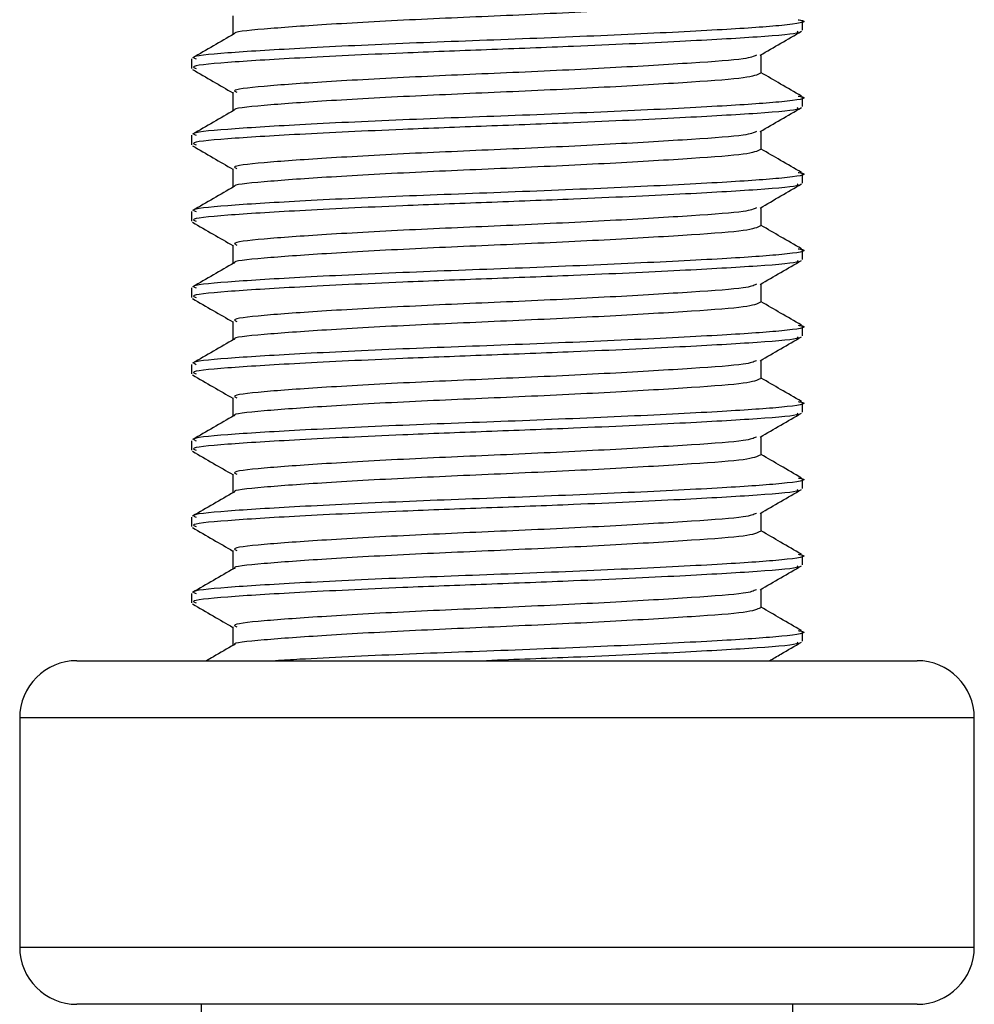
# Model space of a CAD drawing. Header units: millimetres. Extents: x 0 to 420, y 0 to 297.
# Tile 52 of 59: x 322.39 to 324.36, y 193.78 to 195.81. Entities that reach past the tile are written whole.
import ezdxf

# ---------------------------------------------------------------- set-up
doc = ezdxf.new("R2010")
doc.units = ezdxf.units.MM

msp = doc.modelspace()

# ---------------------------------------------------------------- linework, layer by layer
at = {"color": 7, "linetype": 'Continuous', "lineweight": 25}
for p, q in [((322.82976, 195.82223), (322.82976, 195.78376)), ((324.00871, 195.79255), (324.00871, 195.81234)), ((322.74421, 195.73332), (322.74421, 195.71356)), ((323.92316, 195.70368), (323.92316, 195.74209)), ((322.82976, 195.66417), (322.82976, 195.6257)), ((324.00871, 195.63449), (324.00871, 195.65428)), ((323.92316, 195.54562), (323.92316, 195.58403)), ((322.74421, 195.57526), (322.74421, 195.5555)), ((322.82976, 195.5061), (322.82976, 195.46763)), ((324.00871, 195.47642), (324.00871, 195.49622)), ((323.92316, 195.38756), (323.92316, 195.42596)), ((322.74421, 195.41719), (322.74421, 195.39744)), ((322.82976, 195.34804), (322.82976, 195.30957)), ((324.00871, 195.31836), (324.00871, 195.33816)), ((322.74421, 195.25913), (322.74421, 195.23937)), ((323.92316, 195.22949), (323.92316, 195.2679)), ((322.82976, 195.18998), (322.82976, 195.15151)), ((324.00871, 195.1603), (324.00871, 195.18009)), ((322.74421, 195.10107), (322.74421, 195.08131)), ((323.92316, 195.07143), (323.92316, 195.10984)), ((322.82976, 195.03192), (322.82976, 194.99344)), ((324.00871, 195.00223), (324.00871, 195.02203)), ((323.92316, 194.91337), (323.92316, 194.95178)), ((322.74421, 194.94301), (322.74421, 194.92325)), ((322.82976, 194.87385), (322.82976, 194.83538)), ((324.00871, 194.84417), (324.00871, 194.86397)), ((323.92316, 194.75531), (323.92316, 194.79371)), ((322.74421, 194.78494), (322.74421, 194.76518)), ((322.82976, 194.71579), (322.82976, 194.67732)), ((324.00871, 194.68611), (324.00871, 194.7059)), ((322.74421, 194.62688), (322.74421, 194.60712)), ((323.92316, 194.59724), (323.92316, 194.63565)), ((322.82976, 194.55773), (322.82976, 194.51925)), ((324.00871, 194.52805), (324.00871, 194.54784)), ((322.50711, 194.48764), (324.24581, 194.48764)), ((322.38856, 194.36909), (322.38856, 193.89491)), ((324.36435, 194.36909), (322.38856, 194.36909)), ((324.36435, 193.89491), (324.36435, 194.36909)), ((322.38856, 193.89491), (324.36376, 193.89491)), ((324.36376, 193.89491), (324.36435, 193.89491)), ((324.24581, 193.77636), (322.50711, 193.77636)), ((322.76396, 193.77636), (322.76396, 193.30217)), ((323.98895, 193.30217), (323.98895, 193.77636))]:
    msp.add_line(p, q, dxfattribs=at)
for centre, start, end in [((322.50711, 194.36909), 90, 180), ((324.24581, 194.36909), 0, 90), ((322.50711, 193.89491), 180, 270), ((324.24581, 193.89491), 270, 0)]:
    msp.add_arc(centre, 0.11855, start, end, dxfattribs=at)
for points, knots in [([(323.92172, 195.86176), (323.91502, 195.85846), (323.90162, 195.85187), (323.78615, 195.84339), (323.6171, 195.8332), (323.41131, 195.8234), (323.20165, 195.81468), (323.01482, 195.80426), (322.88868, 195.795), (322.82759, 195.78884), (322.83383, 195.78539), (322.83411, 195.78524)], [0, 0, 0, 0, 0.1221089, 0.2440673, 0.3708443, 0.4965099, 0.6189414, 0.7463142, 0.8703081, 0.994178, 1, 1, 1, 1]), ([(323.99961, 195.81452), (324.003, 195.81392), (324.02511, 195.81007), (323.97611, 195.80253), (323.85285, 195.79401), (323.65405, 195.7838), (323.41698, 195.77401), (323.17408, 195.76529), (322.95887, 195.75486), (322.81003, 195.74562), (322.73898, 195.73864), (322.7512, 195.73432), (322.75404, 195.73332)], [0, 0, 0, 0, 0.0217297, 0.1414261, 0.2565525, 0.3762225, 0.4948447, 0.6104172, 0.7306489, 0.8476948, 0.9646236, 1, 1, 1, 1]), ([(323.99791, 195.79054), (323.99901, 195.78968), (324.00441, 195.78552), (323.92308, 195.77862), (323.7635, 195.76943), (323.55769, 195.75981), (323.35615, 195.75222), (323.15665, 195.74464), (322.95881, 195.73511), (322.81005, 195.72586), (322.73898, 195.71888), (322.7512, 195.71456), (322.75404, 195.71356)], [0, 0, 0, 0, 0.03182081, 0.15507259, 0.27807947, 0.40465, 0.49880004, 0.58996479, 0.71650844, 0.83969902, 0.96276642, 1, 1, 1, 1]), ([(323.92099, 195.74084), (323.9353, 195.74913), (323.96392, 195.7657), (323.99255, 195.78227), (324.00686, 195.79056)], [0, 0, 0, 0, 0.4998993, 1, 1, 1, 1]), ([(322.83228, 195.78522), (322.81798, 195.77693), (322.78936, 195.76036), (322.76074, 195.74379), (322.74643, 195.7355)], [0, 0, 0, 0, 0.4999039, 1, 1, 1, 1]), ([(323.91322, 195.74092), (323.9076, 195.73841), (323.89464, 195.73263), (323.78551, 195.72486), (323.61726, 195.71465), (323.4113, 195.70485), (323.20152, 195.69613), (323.01537, 195.68571), (322.88669, 195.67647), (322.82525, 195.66948), (322.83581, 195.66517), (322.83826, 195.66417)], [0, 0, 0, 0, 0.0928513, 0.2144969, 0.3409489, 0.4662923, 0.5884099, 0.7154561, 0.8391321, 0.9626844, 1, 1, 1, 1]), ([(322.74606, 195.71153), (322.76037, 195.70324), (322.78828, 195.68709), (322.81617, 195.67093), (322.82976, 195.66306)], [0, 0, 0, 0, 0.5130376, 1, 1, 1, 1]), ([(323.92172, 195.70369), (323.91502, 195.7004), (323.90162, 195.69381), (323.78615, 195.68533), (323.6171, 195.67514), (323.41131, 195.66534), (323.20165, 195.65662), (323.01482, 195.64619), (322.88868, 195.63694), (322.82759, 195.63078), (322.83383, 195.62733), (322.83411, 195.62717)], [0, 0, 0, 0, 0.12210894, 0.24406727, 0.37084428, 0.49650994, 0.61894141, 0.74631417, 0.87030815, 0.994178, 1, 1, 1, 1]), ([(324.00649, 195.65647), (323.99218, 195.66476), (323.9644, 195.68084), (323.93662, 195.69693), (323.92316, 195.70473)], [0, 0, 0, 0, 0.5152084, 1, 1, 1, 1]), ([(323.99961, 195.65645), (324.003, 195.65586), (324.02511, 195.65201), (323.97611, 195.64447), (323.85285, 195.63595), (323.65405, 195.62574), (323.41698, 195.61594), (323.17408, 195.60722), (322.95887, 195.5968), (322.81003, 195.58756), (322.73898, 195.58057), (322.7512, 195.57626), (322.75404, 195.57526)], [0, 0, 0, 0, 0.0217297, 0.1414261, 0.2565525, 0.3762225, 0.4948447, 0.6104172, 0.7306489, 0.8476948, 0.9646236, 1, 1, 1, 1]), ([(322.83228, 195.62715), (322.81798, 195.61887), (322.78936, 195.60229), (322.76074, 195.58573), (322.74643, 195.57744)], [0, 0, 0, 0, 0.49990393, 1, 1, 1, 1]), ([(323.99791, 195.63247), (323.99901, 195.63162), (324.00441, 195.62745), (323.92308, 195.62056), (323.7635, 195.61137), (323.55769, 195.60175), (323.35615, 195.59415), (323.15665, 195.58658), (322.95881, 195.57705), (322.81005, 195.5678), (322.73898, 195.56081), (322.7512, 195.5565), (322.75404, 195.5555)], [0, 0, 0, 0, 0.03182081, 0.15507259, 0.27807947, 0.40465, 0.49880004, 0.58996479, 0.71650844, 0.83969902, 0.96276642, 1, 1, 1, 1]), ([(323.92099, 195.58277), (323.9353, 195.59106), (323.96392, 195.60764), (323.99255, 195.62421), (324.00686, 195.6325)], [0, 0, 0, 0, 0.4998993, 1, 1, 1, 1]), ([(323.91322, 195.58286), (323.9076, 195.58035), (323.89464, 195.57456), (323.78551, 195.56679), (323.61726, 195.55659), (323.4113, 195.54679), (323.20152, 195.53807), (323.01537, 195.52764), (322.88669, 195.51841), (322.82525, 195.51142), (322.83581, 195.50711), (322.83826, 195.50611)], [0, 0, 0, 0, 0.0928513, 0.2144969, 0.3409489, 0.4662923, 0.5884099, 0.7154561, 0.8391321, 0.9626844, 1, 1, 1, 1]), ([(322.74606, 195.55347), (322.76037, 195.54518), (322.78828, 195.52903), (322.81617, 195.51287), (322.82976, 195.505)], [0, 0, 0, 0, 0.51303762, 1, 1, 1, 1]), ([(323.92172, 195.54563), (323.91502, 195.54233), (323.90162, 195.53574), (323.78615, 195.52727), (323.6171, 195.51708), (323.41131, 195.50727), (323.20165, 195.49855), (323.01482, 195.48813), (322.88868, 195.47887), (322.82759, 195.47271), (322.83383, 195.46927), (322.83411, 195.46911)], [0, 0, 0, 0, 0.1221089, 0.2440673, 0.3708443, 0.4965099, 0.6189414, 0.7463142, 0.8703081, 0.994178, 1, 1, 1, 1]), ([(324.00649, 195.49841), (323.99218, 195.50669), (323.9644, 195.52277), (323.93662, 195.53886), (323.92316, 195.54666)], [0, 0, 0, 0, 0.5152084, 1, 1, 1, 1]), ([(323.99961, 195.49839), (324.003, 195.4978), (324.02511, 195.49395), (323.97611, 195.48641), (323.85285, 195.47789), (323.65405, 195.46768), (323.41698, 195.45788), (323.17408, 195.44916), (322.95887, 195.43873), (322.81003, 195.4295), (322.73898, 195.42251), (322.7512, 195.4182), (322.75404, 195.41719)], [0, 0, 0, 0, 0.0217297, 0.1414261, 0.2565525, 0.3762225, 0.4948447, 0.6104172, 0.7306489, 0.8476948, 0.9646236, 1, 1, 1, 1]), ([(322.83228, 195.46909), (322.81798, 195.4608), (322.78936, 195.44423), (322.76074, 195.42766), (322.74643, 195.41938)], [0, 0, 0, 0, 0.4999039, 1, 1, 1, 1]), ([(323.99791, 195.47441), (323.99901, 195.47356), (324.00441, 195.46939), (323.92308, 195.46249), (323.7635, 195.45331), (323.55769, 195.44368), (323.35615, 195.43609), (323.15665, 195.42852), (322.95881, 195.41898), (322.81005, 195.40974), (322.73898, 195.40275), (322.7512, 195.39844), (322.75404, 195.39744)], [0, 0, 0, 0, 0.03182081, 0.15507259, 0.27807947, 0.40465, 0.49880004, 0.58996479, 0.71650844, 0.83969902, 0.96276642, 1, 1, 1, 1]), ([(323.92099, 195.42471), (323.9353, 195.433), (323.96392, 195.44958), (323.99255, 195.46615), (324.00686, 195.47443)], [0, 0, 0, 0, 0.4998993, 1, 1, 1, 1]), ([(323.91322, 195.42479), (323.9076, 195.42229), (323.89464, 195.4165), (323.78551, 195.40873), (323.61726, 195.39853), (323.4113, 195.38873), (323.20152, 195.38001), (323.01537, 195.36958), (322.88669, 195.36034), (322.82525, 195.35336), (322.83581, 195.34905), (322.83826, 195.34805)], [0, 0, 0, 0, 0.0928513, 0.2144969, 0.3409489, 0.4662923, 0.5884099, 0.7154561, 0.8391321, 0.9626844, 1, 1, 1, 1]), ([(322.74606, 195.3954), (322.76037, 195.38712), (322.78828, 195.37096), (322.81617, 195.3548), (322.82976, 195.34693)], [0, 0, 0, 0, 0.51303762, 1, 1, 1, 1]), ([(323.92172, 195.38757), (323.91502, 195.38427), (323.90162, 195.37768), (323.78615, 195.3692), (323.6171, 195.35901), (323.41131, 195.34921), (323.20165, 195.34049), (323.01482, 195.33007), (322.88868, 195.32081), (322.82759, 195.31465), (322.83383, 195.3112), (322.83411, 195.31105)], [0, 0, 0, 0, 0.1221089, 0.2440673, 0.3708443, 0.4965099, 0.6189414, 0.7463142, 0.8703081, 0.994178, 1, 1, 1, 1]), ([(324.00649, 195.34035), (323.99218, 195.34863), (323.9644, 195.36471), (323.93662, 195.3808), (323.92316, 195.3886)], [0, 0, 0, 0, 0.5152084, 1, 1, 1, 1]), ([(323.99961, 195.34033), (324.003, 195.33973), (324.02511, 195.33588), (323.97611, 195.32834), (323.85285, 195.31982), (323.65405, 195.30962), (323.41698, 195.29982), (323.17408, 195.2911), (322.95887, 195.28067), (322.81003, 195.27143), (322.73898, 195.26445), (322.7512, 195.26013), (322.75404, 195.25913)], [0, 0, 0, 0, 0.0217297, 0.1414261, 0.2565525, 0.3762225, 0.4948447, 0.6104172, 0.7306489, 0.8476948, 0.9646236, 1, 1, 1, 1]), ([(322.83228, 195.31103), (322.81798, 195.30274), (322.78936, 195.28617), (322.76074, 195.2696), (322.74643, 195.26131)], [0, 0, 0, 0, 0.4999039, 1, 1, 1, 1]), ([(323.99791, 195.31635), (323.99901, 195.31549), (324.00441, 195.31133), (323.92308, 195.30443), (323.7635, 195.29524), (323.55769, 195.28562), (323.35615, 195.27803), (323.15665, 195.27045), (322.95881, 195.26092), (322.81005, 195.25167), (322.73898, 195.24469), (322.7512, 195.24038), (322.75404, 195.23937)], [0, 0, 0, 0, 0.0318208, 0.1550726, 0.2780795, 0.40465, 0.4988, 0.5899648, 0.7165084, 0.839699, 0.9627664, 1, 1, 1, 1]), ([(323.92099, 195.26665), (323.9353, 195.27494), (323.96392, 195.29152), (323.99255, 195.30809), (324.00686, 195.31637)], [0, 0, 0, 0, 0.4998993, 1, 1, 1, 1]), ([(323.91322, 195.26673), (323.9076, 195.26422), (323.89464, 195.25844), (323.78551, 195.25067), (323.61726, 195.24046), (323.4113, 195.23066), (323.20152, 195.22194), (323.01537, 195.21152), (322.88669, 195.20228), (322.82525, 195.19529), (322.83581, 195.19098), (322.83826, 195.18998)], [0, 0, 0, 0, 0.0928513, 0.2144969, 0.3409489, 0.4662923, 0.5884099, 0.7154561, 0.8391321, 0.9626844, 1, 1, 1, 1]), ([(322.74606, 195.23734), (322.76037, 195.22905), (322.78828, 195.2129), (322.81617, 195.19674), (322.82976, 195.18887)], [0, 0, 0, 0, 0.5130376, 1, 1, 1, 1]), ([(323.92172, 195.2295), (323.91502, 195.22621), (323.90162, 195.21962), (323.78615, 195.21114), (323.6171, 195.20095), (323.41131, 195.19115), (323.20165, 195.18243), (323.01482, 195.17201), (322.88868, 195.16275), (322.82759, 195.15659), (322.83383, 195.15314), (322.83411, 195.15299)], [0, 0, 0, 0, 0.1221089, 0.2440673, 0.3708443, 0.4965099, 0.6189414, 0.7463142, 0.8703081, 0.994178, 1, 1, 1, 1]), ([(324.00649, 195.18228), (323.99218, 195.19057), (323.9644, 195.20665), (323.93662, 195.22274), (323.92316, 195.23054)], [0, 0, 0, 0, 0.5152084, 1, 1, 1, 1]), ([(323.99961, 195.18226), (324.003, 195.18167), (324.02511, 195.17782), (323.97611, 195.17028), (323.85285, 195.16176), (323.65405, 195.15155), (323.41698, 195.14175), (323.17408, 195.13303), (322.95887, 195.12261), (322.81003, 195.11337), (322.73898, 195.10638), (322.7512, 195.10207), (322.75404, 195.10107)], [0, 0, 0, 0, 0.0217297, 0.1414261, 0.2565525, 0.3762225, 0.4948447, 0.6104172, 0.7306489, 0.8476948, 0.9646236, 1, 1, 1, 1]), ([(323.99791, 195.15828), (323.99901, 195.15743), (324.00441, 195.15327), (323.92308, 195.14637), (323.7635, 195.13718), (323.55769, 195.12756), (323.35615, 195.11996), (323.15665, 195.11239), (322.95881, 195.10286), (322.81005, 195.09361), (322.73898, 195.08663), (322.7512, 195.08231), (322.75404, 195.08131)], [0, 0, 0, 0, 0.0318208, 0.1550726, 0.2780795, 0.40465, 0.4988, 0.5899648, 0.7165084, 0.839699, 0.9627664, 1, 1, 1, 1]), ([(323.92099, 195.10858), (323.9353, 195.11687), (323.96392, 195.13345), (323.99255, 195.15002), (324.00686, 195.15831)], [0, 0, 0, 0, 0.4998993, 1, 1, 1, 1]), ([(322.83228, 195.15296), (322.81798, 195.14468), (322.78936, 195.1281), (322.76074, 195.11154), (322.74643, 195.10325)], [0, 0, 0, 0, 0.4999039, 1, 1, 1, 1]), ([(323.91322, 195.10867), (323.9076, 195.10616), (323.89464, 195.10037), (323.78551, 195.0926), (323.61726, 195.0824), (323.4113, 195.0726), (323.20152, 195.06388), (323.01537, 195.05345), (322.88669, 195.04422), (322.82525, 195.03723), (322.83581, 195.03292), (322.83826, 195.03192)], [0, 0, 0, 0, 0.0928513, 0.2144969, 0.3409489, 0.4662923, 0.5884099, 0.7154561, 0.8391321, 0.9626844, 1, 1, 1, 1]), ([(322.74606, 195.07928), (322.76037, 195.07099), (322.78828, 195.05484), (322.81617, 195.03868), (322.82976, 195.03081)], [0, 0, 0, 0, 0.5130376, 1, 1, 1, 1]), ([(323.92172, 195.07144), (323.91502, 195.06814), (323.90162, 195.06155), (323.78615, 195.05308), (323.6171, 195.04289), (323.41131, 195.03309), (323.20165, 195.02436), (323.01482, 195.01394), (322.88868, 195.00469), (322.82759, 194.99853), (322.83383, 194.99508), (322.83411, 194.99492)], [0, 0, 0, 0, 0.1221089, 0.2440673, 0.3708443, 0.4965099, 0.6189414, 0.7463142, 0.8703081, 0.994178, 1, 1, 1, 1]), ([(324.00649, 195.02422), (323.99218, 195.0325), (323.9644, 195.04859), (323.93662, 195.06467), (323.92316, 195.07247)], [0, 0, 0, 0, 0.5152084, 1, 1, 1, 1]), ([(323.99961, 195.0242), (324.003, 195.02361), (324.02511, 195.01976), (323.97611, 195.01222), (323.85285, 195.0037), (323.65405, 194.99349), (323.41698, 194.98369), (323.17408, 194.97497), (322.95887, 194.96454), (322.81003, 194.95531), (322.73898, 194.94832), (322.7512, 194.94401), (322.75404, 194.94301)], [0, 0, 0, 0, 0.0217297, 0.1414261, 0.2565525, 0.3762225, 0.4948447, 0.6104172, 0.7306489, 0.8476948, 0.9646236, 1, 1, 1, 1]), ([(322.83228, 194.9949), (322.81798, 194.98662), (322.78936, 194.97004), (322.76074, 194.95347), (322.74643, 194.94519)], [0, 0, 0, 0, 0.4999039, 1, 1, 1, 1]), ([(323.99791, 195.00022), (323.99901, 194.99937), (324.00441, 194.9952), (323.92308, 194.9883), (323.7635, 194.97912), (323.55769, 194.96949), (323.35615, 194.9619), (323.15665, 194.95433), (322.95881, 194.94479), (322.81005, 194.93555), (322.73898, 194.92856), (322.7512, 194.92425), (322.75404, 194.92325)], [0, 0, 0, 0, 0.0318208, 0.1550726, 0.2780795, 0.40465, 0.4988, 0.5899648, 0.7165084, 0.839699, 0.9627664, 1, 1, 1, 1]), ([(323.92099, 194.95052), (323.9353, 194.95881), (323.96392, 194.97539), (323.99255, 194.99196), (324.00686, 195.00025)], [0, 0, 0, 0, 0.4998993, 1, 1, 1, 1]), ([(323.91322, 194.9506), (323.9076, 194.9481), (323.89464, 194.94231), (323.78551, 194.93454), (323.61726, 194.92434), (323.4113, 194.91454), (323.20152, 194.90582), (323.01537, 194.89539), (322.88669, 194.88615), (322.82525, 194.87917), (322.83581, 194.87486), (322.83826, 194.87386)], [0, 0, 0, 0, 0.0928513, 0.2144969, 0.3409489, 0.4662923, 0.5884099, 0.7154561, 0.8391321, 0.9626844, 1, 1, 1, 1]), ([(322.74606, 194.92121), (322.76037, 194.91293), (322.78828, 194.89678), (322.81617, 194.88061), (322.82976, 194.87274)], [0, 0, 0, 0, 0.5130376, 1, 1, 1, 1]), ([(323.92172, 194.91338), (323.91502, 194.91008), (323.90162, 194.90349), (323.78615, 194.89501), (323.6171, 194.88482), (323.41131, 194.87502), (323.20165, 194.8663), (323.01482, 194.85588), (322.88868, 194.84662), (322.82759, 194.84046), (322.83383, 194.83701), (322.83411, 194.83686)], [0, 0, 0, 0, 0.1221089, 0.2440673, 0.3708443, 0.4965099, 0.6189414, 0.7463142, 0.8703081, 0.994178, 1, 1, 1, 1]), ([(324.00649, 194.86616), (323.99218, 194.87444), (323.9644, 194.89052), (323.93662, 194.90661), (323.92316, 194.91441)], [0, 0, 0, 0, 0.5152084, 1, 1, 1, 1]), ([(323.99961, 194.86614), (324.003, 194.86555), (324.02511, 194.86169), (323.97611, 194.85415), (323.85285, 194.84563), (323.65405, 194.83543), (323.41698, 194.82563), (323.17408, 194.81691), (322.95887, 194.80648), (322.81003, 194.79724), (322.73898, 194.79026), (322.7512, 194.78594), (322.75404, 194.78494)], [0, 0, 0, 0, 0.0217297, 0.1414261, 0.2565525, 0.3762225, 0.4948447, 0.6104172, 0.7306489, 0.8476948, 0.9646236, 1, 1, 1, 1]), ([(322.83228, 194.83684), (322.81798, 194.82855), (322.78936, 194.81198), (322.76074, 194.79541), (322.74643, 194.78713)], [0, 0, 0, 0, 0.4999039, 1, 1, 1, 1]), ([(323.99791, 194.84216), (323.99901, 194.8413), (324.00441, 194.83714), (323.92308, 194.83024), (323.7635, 194.82105), (323.55769, 194.81143), (323.35615, 194.80384), (323.15665, 194.79627), (322.95881, 194.78673), (322.81005, 194.77748), (322.73898, 194.7705), (322.7512, 194.76619), (322.75404, 194.76518)], [0, 0, 0, 0, 0.0318208, 0.1550726, 0.2780795, 0.40465, 0.4988, 0.5899648, 0.7165084, 0.839699, 0.9627664, 1, 1, 1, 1]), ([(323.92099, 194.79246), (323.9353, 194.80075), (323.96392, 194.81733), (323.99255, 194.8339), (324.00686, 194.84218)], [0, 0, 0, 0, 0.4998993, 1, 1, 1, 1]), ([(323.91322, 194.79254), (323.9076, 194.79004), (323.89464, 194.78425), (323.78551, 194.77648), (323.61726, 194.76627), (323.4113, 194.75648), (323.20152, 194.74775), (323.01537, 194.73733), (322.88669, 194.72809), (322.82525, 194.72111), (322.83581, 194.71679), (322.83826, 194.7158)], [0, 0, 0, 0, 0.0928513, 0.2144969, 0.3409489, 0.4662923, 0.5884099, 0.7154561, 0.8391321, 0.9626844, 1, 1, 1, 1]), ([(322.74606, 194.76315), (322.76037, 194.75486), (322.78828, 194.73871), (322.81617, 194.72255), (322.82976, 194.71468)], [0, 0, 0, 0, 0.5130376, 1, 1, 1, 1]), ([(323.92172, 194.75532), (323.91502, 194.75202), (323.90162, 194.74543), (323.78615, 194.73695), (323.6171, 194.72676), (323.41131, 194.71696), (323.20165, 194.70824), (323.01482, 194.69782), (322.88868, 194.68856), (322.82759, 194.6824), (322.83383, 194.67895), (322.83411, 194.6788)], [0, 0, 0, 0, 0.1221089, 0.2440673, 0.3708443, 0.4965099, 0.6189414, 0.7463142, 0.8703081, 0.994178, 1, 1, 1, 1]), ([(324.00649, 194.70809), (323.99218, 194.71638), (323.9644, 194.73246), (323.93662, 194.74855), (323.92316, 194.75635)], [0, 0, 0, 0, 0.51520836, 1, 1, 1, 1]), ([(323.99961, 194.70807), (324.003, 194.70748), (324.02511, 194.70363), (323.97611, 194.69609), (323.85285, 194.68757), (323.65405, 194.67736), (323.41698, 194.66756), (323.17408, 194.65884), (322.95887, 194.64842), (322.81003, 194.63918), (322.73898, 194.63219), (322.7512, 194.62788), (322.75404, 194.62688)], [0, 0, 0, 0, 0.0217297, 0.1414261, 0.2565525, 0.3762225, 0.4948447, 0.6104172, 0.7306489, 0.8476948, 0.9646236, 1, 1, 1, 1]), ([(322.83228, 194.67878), (322.81798, 194.67049), (322.78936, 194.65391), (322.76074, 194.63735), (322.74643, 194.62906)], [0, 0, 0, 0, 0.4999039, 1, 1, 1, 1]), ([(323.99791, 194.6841), (323.99901, 194.68324), (324.00441, 194.67908), (323.92308, 194.67218), (323.7635, 194.66299), (323.55769, 194.65337), (323.35615, 194.64577), (323.15665, 194.6382), (322.95881, 194.62867), (322.81005, 194.61942), (322.73898, 194.61244), (322.7512, 194.60812), (322.75404, 194.60712)], [0, 0, 0, 0, 0.0318208, 0.1550726, 0.2780795, 0.40465, 0.4988, 0.5899648, 0.7165084, 0.839699, 0.9627664, 1, 1, 1, 1]), ([(323.92099, 194.6344), (323.9353, 194.64268), (323.96392, 194.65926), (323.99255, 194.67583), (324.00686, 194.68412)], [0, 0, 0, 0, 0.4998993, 1, 1, 1, 1]), ([(323.91322, 194.63448), (323.9076, 194.63197), (323.89464, 194.62618), (323.78551, 194.61841), (323.61726, 194.60821), (323.4113, 194.59841), (323.20152, 194.58969), (323.01537, 194.57926), (322.88669, 194.57003), (322.82525, 194.56304), (322.83581, 194.55873), (322.83826, 194.55773)], [0, 0, 0, 0, 0.0928513, 0.2144969, 0.3409489, 0.4662923, 0.5884099, 0.7154561, 0.8391321, 0.9626844, 1, 1, 1, 1]), ([(322.74606, 194.60509), (322.76037, 194.5968), (322.78828, 194.58065), (322.81617, 194.56449), (322.82976, 194.55662)], [0, 0, 0, 0, 0.5130376, 1, 1, 1, 1]), ([(323.92172, 194.59725), (323.91502, 194.59396), (323.90162, 194.58737), (323.78615, 194.57889), (323.6171, 194.5687), (323.41131, 194.5589), (323.20165, 194.55017), (323.01482, 194.53975), (322.88868, 194.5305), (322.82759, 194.52434), (322.83383, 194.52089), (322.83411, 194.52073)], [0, 0, 0, 0, 0.1221089, 0.2440673, 0.3708443, 0.4965099, 0.6189414, 0.7463142, 0.8703081, 0.994178, 1, 1, 1, 1]), ([(324.00649, 194.55003), (323.99218, 194.55832), (323.9644, 194.5744), (323.93662, 194.59049), (323.92316, 194.59829)], [0, 0, 0, 0, 0.51520836, 1, 1, 1, 1]), ([(323.99961, 194.55001), (324.003, 194.54942), (324.02511, 194.54557), (323.97611, 194.53803), (323.85285, 194.52951), (323.65406, 194.5193), (323.41694, 194.5095), (323.17424, 194.50077), (323.009, 194.49282), (322.93457, 194.48858), (322.9181, 194.48764)], [0, 0, 0, 0, 0.028412, 0.1849174, 0.3354474, 0.4919183, 0.6470191, 0.7981324, 0.9553377, 1, 1, 1, 1]), ([(323.99791, 194.52603), (323.99901, 194.52518), (324.00441, 194.52101), (323.92307, 194.51411), (323.76354, 194.50493), (323.55758, 194.4953), (323.41524, 194.48993), (323.35453, 194.48764)], [0, 0, 0, 0, 0.0637947, 0.3108913, 0.5574969, 0.8112469, 1, 1, 1, 1]), ([(323.94052, 194.48764), (323.94832, 194.49216), (323.97043, 194.50497), (323.99255, 194.51777), (324.00686, 194.52606)], [0, 0, 0, 0, 0.3526995, 1, 1, 1, 1]), ([(322.83228, 194.52071), (322.81798, 194.51243), (322.79894, 194.5014), (322.77991, 194.49038), (322.77518, 194.48764)], [0, 0, 0, 0, 0.7515555, 1, 1, 1, 1])]:
    msp.add_open_spline(points, degree=3, knots=knots, dxfattribs=at)

doc.saveas('drawing.dxf')
